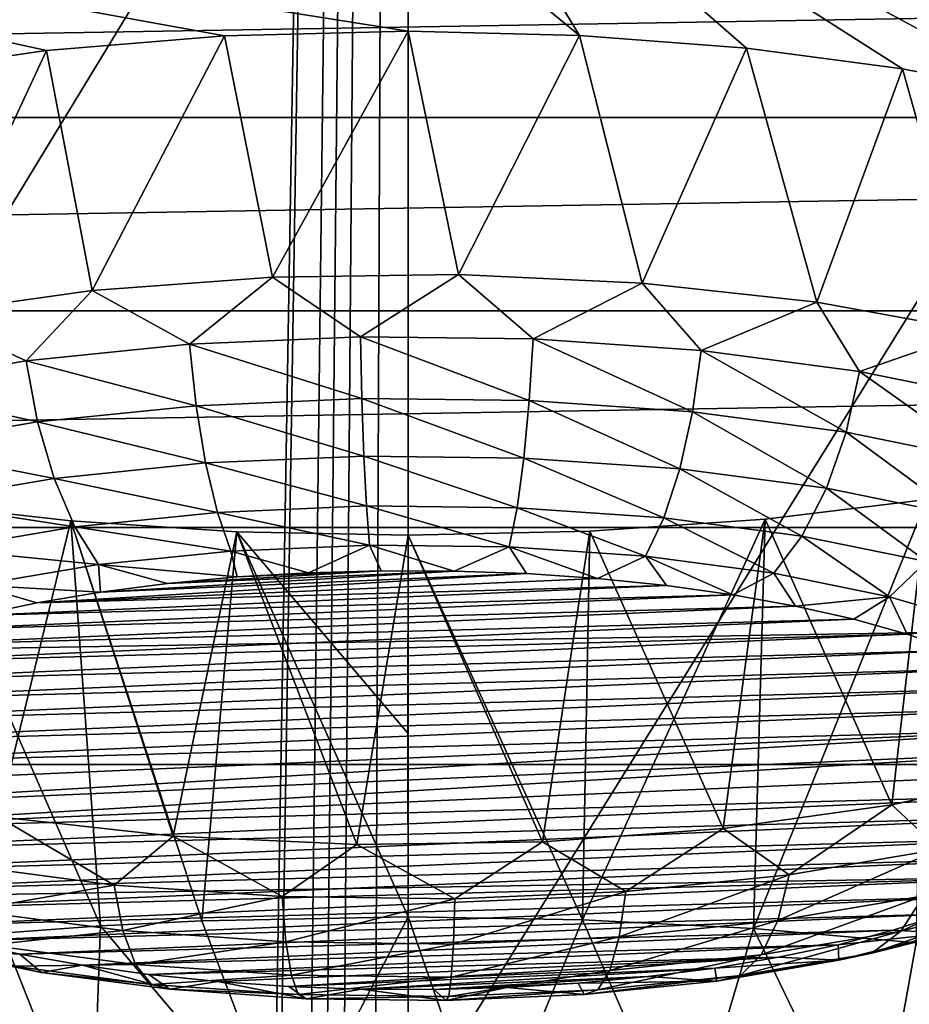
# Model space of a CAD drawing. Header units: millimetres. Extents: x -24 to 24, y 0 to 188.
# Tile 221 of 256: x -0.46 to 0.59, y 138.63 to 139.79. Entities that reach past the tile are written whole.
import ezdxf

# ---------------------------------------------------------------- set-up
doc = ezdxf.new("R2010")
doc.units = ezdxf.units.MM
doc.header["$LTSCALE"] = 58.620611
for name, color, linetype in [('165', 7, 'CONTINUOUS'), ('2', 7, 'CONTINUOUS'), ('227', 7, 'CONTINUOUS'), ('253', 7, 'CONTINUOUS'), ('274', 7, 'CONTINUOUS'), ('275', 7, 'CONTINUOUS'), ('276', 7, 'CONTINUOUS'), ('277', 7, 'CONTINUOUS'), ('278', 7, 'CONTINUOUS'), ('279', 7, 'CONTINUOUS'), ('31', 7, 'CONTINUOUS'), ('346', 7, 'CONTINUOUS'), ('349', 7, 'CONTINUOUS'), ('355', 7, 'CONTINUOUS')]:
    doc.layers.add(name, color=color, linetype=linetype)

msp = doc.modelspace()

# ---------------------------------------------------------------- linework, layer by layer
at = {"layer": '165', "color": 7, "linetype": 'CONTINUOUS'}
for points in [[(0.3806, 137.3399, 108.096), (-6.3017, 137.34, 108.0963), (-4.4004, 140.4837, 117.4356), (0.3806, 137.3399, 108.096)], [(4.401, 140.4837, 117.4356), (0.3806, 137.3399, 108.096), (-4.4004, 140.4837, 117.4356), (4.401, 140.4837, 117.4356)], [(6.8726, 137.3402, 108.0969), (0.3806, 137.3399, 108.096), (4.401, 140.4837, 117.4356), (6.8726, 137.3402, 108.0969)]]:
    msp.add_3dface(points, dxfattribs=at)
at = {"layer": '2', "color": 7, "linetype": 'CONTINUOUS'}
for points in [[(0, 148, -24.25), (-1.9521, 30.2443, -24.1713), (-2.2375, 148, -24.1466), (0, 148, -24.25)], [(0, 148, 24.25), (-2.2375, 148, 24.1466), (0, 123.9909, 24.25), (0, 148, 24.25)], [(0, 123.9909, 24.25), (-2.2375, 148, 24.1466), (-1.9756, 123.9909, 24.1694), (0, 123.9909, 24.25)], [(-1.875, 30.2898, -24.1774), (-1.9521, 30.2443, -24.1713), (0, 148, -24.25), (-1.875, 30.2898, -24.1774)], [(-1.4334, 30.4999, -24.2076), (-1.875, 30.2898, -24.1774), (0, 148, -24.25), (-1.4334, 30.4999, -24.2076)], [(-1.1935, 30.583, -24.2206), (-1.4334, 30.4999, -24.2076), (0, 148, -24.25), (-1.1935, 30.583, -24.2206)], [(-0.9392, 30.6509, -24.2318), (-1.1935, 30.583, -24.2206), (0, 148, -24.25), (-0.9392, 30.6509, -24.2318)], [(-0.4759, 30.7296, -24.2453), (-0.9392, 30.6509, -24.2318), (0, 148, -24.25), (-0.4759, 30.7296, -24.2453)], [(0, 30.7562, -24.25), (-0.4759, 30.7296, -24.2453), (0, 148, -24.25), (0, 30.7562, -24.25)]]:
    msp.add_3dface(points, dxfattribs=at)
at = {"layer": '227', "color": 7, "linetype": 'CONTINUOUS'}
for points in [[(6.3596, 139.6787, 241.2342), (5.4267, 139.8777, 241.8655), (-6.3596, 139.6787, 241.2342), (6.3596, 139.6787, 241.2342)], [(-6.3596, 139.6787, 241.2342), (5.4267, 139.8777, 241.8655), (-5.4267, 139.8777, 241.8655), (-6.3596, 139.6787, 241.2342)], [(7.2125, 139.4495, 240.5073), (6.3596, 139.6787, 241.2342), (-7.2125, 139.4495, 240.5073), (7.2125, 139.4495, 240.5073)], [(-7.2125, 139.4495, 240.5073), (6.3596, 139.6787, 241.2342), (-6.3596, 139.6787, 241.2342), (-7.2125, 139.4495, 240.5073)], [(7.9747, 139.193, 239.6939), (7.2125, 139.4495, 240.5073), (-7.9747, 139.193, 239.6939), (7.9747, 139.193, 239.6939)], [(-7.9747, 139.193, 239.6939), (7.2125, 139.4495, 240.5073), (-7.2125, 139.4495, 240.5073), (-7.9747, 139.193, 239.6939)], [(8.6366, 138.9125, 238.8042), (7.9747, 139.193, 239.6939), (-8.6366, 138.9125, 238.8042), (8.6366, 138.9125, 238.8042)], [(-8.6366, 138.9125, 238.8042), (7.9747, 139.193, 239.6939), (-7.9747, 139.193, 239.6939), (-8.6366, 138.9125, 238.8042)], [(9.1899, 138.6114, 237.8494), (8.6366, 138.9125, 238.8042), (-9.1899, 138.6114, 237.8494), (9.1899, 138.6114, 237.8494)], [(-9.1899, 138.6114, 237.8494), (8.6366, 138.9125, 238.8042), (-8.6366, 138.9125, 238.8042), (-9.1899, 138.6114, 237.8494)]]:
    msp.add_3dface(points, dxfattribs=at)
at = {"layer": '253', "color": 7, "linetype": 'CONTINUOUS'}
for points in [[(0.0002, 139.9428, 252.5275), (-1.9017, 140.082, 252.9889), (0, 139.7809, 251.9756), (0.0002, 139.9428, 252.5275)], [(0, 139.7809, 251.9756), (-1.9017, 140.082, 252.9889), (-0.2176, 139.7752, 251.9558), (0, 139.7809, 251.9756)], [(-0.2176, 139.7752, 251.9558), (-1.9017, 140.082, 252.9889), (-0.4285, 139.758, 251.8964), (-0.2176, 139.7752, 251.9558)], [(-0.4285, 139.758, 251.8964), (-1.9017, 140.082, 252.9889), (-0.6238, 139.7301, 251.7996), (-0.4285, 139.758, 251.8964)], [(-0.3996, 139.2008, 249.8131), (-0.5831, 139.2215, 249.8976), (-0.3644, 138.7211, 247.722), (-0.3996, 139.2008, 249.8131)], [(-0.3644, 138.7211, 247.722), (-0.5831, 139.2215, 249.8976), (-0.4814, 138.7127, 247.6838), (-0.3644, 138.7211, 247.722)], [(-0.203, 139.1881, 249.7611), (-0.3996, 139.2008, 249.8131), (-0.2443, 138.7271, 247.7495), (-0.203, 139.1881, 249.7611)], [(-0.2443, 138.7271, 247.7495), (-0.3996, 139.2008, 249.8131), (-0.3644, 138.7211, 247.722), (-0.2443, 138.7271, 247.7495)], [(0, 138.732, 247.7714), (-0.203, 139.1881, 249.7611), (-0.2443, 138.7271, 247.7495), (0, 138.732, 247.7714)], [(0, 139.1839, 249.7436), (-0.203, 139.1881, 249.7611), (-0.0002, 138.9496, 248.7595), (0, 139.1839, 249.7436)], [(-0.0002, 138.9496, 248.7595), (-0.203, 139.1881, 249.7611), (0, 138.732, 247.7714), (-0.0002, 138.9496, 248.7595)]]:
    msp.add_3dface(points, dxfattribs=at)
at = {"layer": '274', "color": 7, "linetype": 'CONTINUOUS'}
for points in [[(-0.3647, 139.1166, 251.7559), (-0.4401, 139.1039, 251.7157), (0.1403, 139.1384, 251.8252), (-0.3647, 139.1166, 251.7559)], [(0.1403, 139.1384, 251.8252), (-0.4401, 139.1039, 251.7157), (0.2245, 139.1326, 251.8069), (0.1403, 139.1384, 251.8252)], [(-0.2853, 139.1268, 251.7884), (-0.3647, 139.1166, 251.7559), (0.0545, 139.1415, 251.835), (-0.2853, 139.1268, 251.7884)], [(0.0545, 139.1415, 251.835), (-0.3647, 139.1166, 251.7559), (0.1403, 139.1384, 251.8252), (0.0545, 139.1415, 251.835)], [(-0.2027, 139.1345, 251.8127), (-0.2853, 139.1268, 251.7884), (-0.0319, 139.1419, 251.8361), (-0.2027, 139.1345, 251.8127)], [(-0.0319, 139.1419, 251.8361), (-0.2853, 139.1268, 251.7884), (0.0545, 139.1415, 251.835), (-0.0319, 139.1419, 251.8361)], [(-0.118, 139.1395, 251.8287), (-0.2027, 139.1345, 251.8127), (-0.0319, 139.1419, 251.8361), (-0.118, 139.1395, 251.8287)], [(0.2245, 139.1326, 251.8069), (-0.4401, 139.1039, 251.7157), (0.3063, 139.1243, 251.7803), (0.2245, 139.1326, 251.8069)], [(-0.4401, 139.1039, 251.7157), (-0.5107, 139.0889, 251.6682), (0.3063, 139.1243, 251.7803), (-0.4401, 139.1039, 251.7157)], [(0.3063, 139.1243, 251.7803), (-0.5107, 139.0889, 251.6682), (0.3847, 139.1134, 251.7457), (0.3063, 139.1243, 251.7803)], [(-0.5107, 139.0889, 251.6682), (-0.5757, 139.0718, 251.614), (0.3847, 139.1134, 251.7457), (-0.5107, 139.0889, 251.6682)], [(0.3847, 139.1134, 251.7457), (-0.5757, 139.0718, 251.614), (0.4589, 139.1, 251.7034), (0.3847, 139.1134, 251.7457)], [(-0.5757, 139.0718, 251.614), (-0.6344, 139.0528, 251.5535), (0.4589, 139.1, 251.7034), (-0.5757, 139.0718, 251.614)], [(0.4589, 139.1, 251.7034), (-0.6344, 139.0528, 251.5535), (0.528, 139.0845, 251.654), (0.4589, 139.1, 251.7034)], [(-0.6344, 139.0528, 251.5535), (-0.6862, 139.032, 251.4875), (0.528, 139.0845, 251.654), (-0.6344, 139.0528, 251.5535)], [(0.528, 139.0845, 251.654), (-0.6862, 139.032, 251.4875), (0.5914, 139.0668, 251.598), (0.528, 139.0845, 251.654)], [(-0.6862, 139.032, 251.4875), (-0.7304, 139.0096, 251.4168), (0.5914, 139.0668, 251.598), (-0.6862, 139.032, 251.4875)], [(0.5914, 139.0668, 251.598), (-0.7304, 139.0096, 251.4168), (0.6482, 139.0472, 251.536), (0.5914, 139.0668, 251.598)], [(-0.7304, 139.0096, 251.4168), (-0.7667, 138.9861, 251.342), (0.6482, 139.0472, 251.536), (-0.7304, 139.0096, 251.4168)], [(0.6482, 139.0472, 251.536), (-0.7667, 138.9861, 251.342), (0.698, 139.026, 251.4686), (0.6482, 139.0472, 251.536)], [(-0.7667, 138.9861, 251.342), (-0.7945, 138.9615, 251.2639), (0.698, 139.026, 251.4686), (-0.7667, 138.9861, 251.342)], [(0.698, 139.026, 251.4686), (-0.7945, 138.9615, 251.2639), (0.7401, 139.0033, 251.3967), (0.698, 139.026, 251.4686)], [(-0.7945, 138.9615, 251.2639), (-0.8136, 138.9361, 251.1836), (0.7401, 139.0033, 251.3967), (-0.7945, 138.9615, 251.2639)], [(0.7401, 139.0033, 251.3967), (-0.8136, 138.9361, 251.1836), (0.7741, 138.9794, 251.3209), (0.7401, 139.0033, 251.3967)], [(-0.8136, 138.9361, 251.1836), (-0.8238, 138.9103, 251.1018), (0.7741, 138.9794, 251.3209), (-0.8136, 138.9361, 251.1836)], [(0.7741, 138.9794, 251.3209), (-0.8238, 138.9103, 251.1018), (0.7995, 138.9546, 251.2422), (0.7741, 138.9794, 251.3209)], [(-0.825, 138.8844, 251.0194), (-0.8172, 138.8586, 250.9378), (0.7995, 138.9546, 251.2422), (-0.825, 138.8844, 251.0194)], [(-0.8238, 138.9103, 251.1018), (-0.825, 138.8844, 251.0194), (0.7995, 138.9546, 251.2422), (-0.8238, 138.9103, 251.1018)], [(0.7995, 138.9546, 251.2422), (-0.8172, 138.8586, 250.9378), (0.8162, 138.9293, 251.1618), (0.7995, 138.9546, 251.2422)], [(0.8162, 138.9293, 251.1618), (-0.8172, 138.8586, 250.9378), (-0.8006, 138.8333, 250.8574), (0.8162, 138.9293, 251.1618)], [(0.8239, 138.9035, 251.0802), (0.8162, 138.9293, 251.1618), (-0.8006, 138.8333, 250.8574), (0.8239, 138.9035, 251.0802)], [(0.8228, 138.8776, 250.9979), (0.8239, 138.9035, 251.0802), (-0.8006, 138.8333, 250.8574), (0.8228, 138.8776, 250.9979)], [(-0.7751, 138.8085, 250.7787), (0.8228, 138.8776, 250.9979), (-0.8006, 138.8333, 250.8574), (-0.7751, 138.8085, 250.7787)], [(0.8125, 138.8518, 250.916), (0.8228, 138.8776, 250.9979), (-0.7751, 138.8085, 250.7787), (0.8125, 138.8518, 250.916)], [(-0.7412, 138.7846, 250.7029), (0.8125, 138.8518, 250.916), (-0.7751, 138.8085, 250.7787), (-0.7412, 138.7846, 250.7029)], [(0.7934, 138.8264, 250.8357), (0.8125, 138.8518, 250.916), (-0.7412, 138.7846, 250.7029), (0.7934, 138.8264, 250.8357)], [(-0.6991, 138.7619, 250.631), (0.7934, 138.8264, 250.8357), (-0.7412, 138.7846, 250.7029), (-0.6991, 138.7619, 250.631)], [(0.7656, 138.8018, 250.7577), (0.7934, 138.8264, 250.8357), (-0.6991, 138.7619, 250.631), (0.7656, 138.8018, 250.7577)], [(-0.6493, 138.7407, 250.5636), (0.7656, 138.8018, 250.7577), (-0.6991, 138.7619, 250.631), (-0.6493, 138.7407, 250.5636)], [(0.7294, 138.7782, 250.6828), (0.7656, 138.8018, 250.7577), (-0.6493, 138.7407, 250.5636), (0.7294, 138.7782, 250.6828)], [(-0.5925, 138.7211, 250.5016), (0.7294, 138.7782, 250.6828), (-0.6493, 138.7407, 250.5636), (-0.5925, 138.7211, 250.5016)], [(0.6851, 138.7559, 250.6121), (0.7294, 138.7782, 250.6828), (-0.5925, 138.7211, 250.5016), (0.6851, 138.7559, 250.6121)], [(-0.5291, 138.7034, 250.4456), (0.6851, 138.7559, 250.6121), (-0.5925, 138.7211, 250.5016), (-0.5291, 138.7034, 250.4456)], [(0.6334, 138.7351, 250.5461), (0.6851, 138.7559, 250.6121), (-0.5291, 138.7034, 250.4456), (0.6334, 138.7351, 250.5461)], [(-0.46, 138.6878, 250.3962), (0.6334, 138.7351, 250.5461), (-0.5291, 138.7034, 250.4456), (-0.46, 138.6878, 250.3962)], [(0.5747, 138.7161, 250.4856), (0.6334, 138.7351, 250.5461), (-0.46, 138.6878, 250.3962), (0.5747, 138.7161, 250.4856)], [(-0.3858, 138.6745, 250.3539), (0.5747, 138.7161, 250.4856), (-0.46, 138.6878, 250.3962), (-0.3858, 138.6745, 250.3539)], [(0.5096, 138.6989, 250.4314), (0.5747, 138.7161, 250.4856), (-0.3858, 138.6745, 250.3539), (0.5096, 138.6989, 250.4314)], [(-0.3074, 138.6636, 250.3193), (0.5096, 138.6989, 250.4314), (-0.3858, 138.6745, 250.3539), (-0.3074, 138.6636, 250.3193)], [(0.439, 138.684, 250.3839), (0.5096, 138.6989, 250.4314), (-0.3074, 138.6636, 250.3193), (0.439, 138.684, 250.3839)], [(-0.2256, 138.6552, 250.2927), (0.439, 138.684, 250.3839), (-0.3074, 138.6636, 250.3193), (-0.2256, 138.6552, 250.2927)], [(-0.1413, 138.6495, 250.2744), (0.439, 138.684, 250.3839), (-0.2256, 138.6552, 250.2927), (-0.1413, 138.6495, 250.2744)], [(0.3636, 138.6713, 250.3437), (0.439, 138.684, 250.3839), (-0.1413, 138.6495, 250.2744), (0.3636, 138.6713, 250.3437)], [(-0.0556, 138.6464, 250.2646), (0.3636, 138.6713, 250.3437), (-0.1413, 138.6495, 250.2744), (-0.0556, 138.6464, 250.2646)], [(0.2842, 138.6611, 250.3112), (0.3636, 138.6713, 250.3437), (-0.0556, 138.6464, 250.2646), (0.2842, 138.6611, 250.3112)], [(0.0308, 138.646, 250.2635), (0.2842, 138.6611, 250.3112), (-0.0556, 138.6464, 250.2646), (0.0308, 138.646, 250.2635)], [(0.2016, 138.6534, 250.2869), (0.2842, 138.6611, 250.3112), (0.0308, 138.646, 250.2635), (0.2016, 138.6534, 250.2869)], [(0.1169, 138.6484, 250.2709), (0.2016, 138.6534, 250.2869), (0.0308, 138.646, 250.2635), (0.1169, 138.6484, 250.2709)]]:
    msp.add_3dface(points, dxfattribs=at)
at = {"layer": '275', "color": 7, "linetype": 'CONTINUOUS'}
for points in [[(0.573, 138.8645, 250.0456), (0.7505, 138.9037, 250.17), (0.6297, 138.8119, 250.1196), (0.573, 138.8645, 250.0456)], [(0.3734, 138.8364, 249.9566), (0.573, 138.8645, 250.0456), (0.4514, 138.7818, 250.0239), (0.3734, 138.8364, 249.9566)], [(0.4514, 138.7818, 250.0239), (0.573, 138.8645, 250.0456), (0.6297, 138.8119, 250.1196), (0.4514, 138.7818, 250.0239)], [(-0.5359, 138.7942, 250.0635), (-0.4856, 138.8502, 250.0005), (-0.3484, 138.7696, 249.9854), (-0.5359, 138.7942, 250.0635)], [(-0.4856, 138.8502, 250.0005), (-0.2785, 138.8276, 249.9288), (-0.3484, 138.7696, 249.9854), (-0.4856, 138.8502, 250.0005)], [(0.1594, 138.8206, 249.9064), (0.3734, 138.8364, 249.9566), (0.2578, 138.762, 249.9611), (0.1594, 138.8206, 249.9064)], [(0.2578, 138.762, 249.9611), (0.3734, 138.8364, 249.9566), (0.4514, 138.7818, 250.0239), (0.2578, 138.762, 249.9611)], [(-0.3484, 138.7696, 249.9854), (-0.2785, 138.8276, 249.9288), (-0.1491, 138.7558, 249.9416), (-0.3484, 138.7696, 249.9854)], [(-0.2785, 138.8276, 249.9288), (-0.0607, 138.8176, 249.8971), (-0.1491, 138.7558, 249.9416), (-0.2785, 138.8276, 249.9288)], [(-0.1491, 138.7558, 249.9416), (-0.0607, 138.8176, 249.8971), (0.0553, 138.7532, 249.9334), (-0.1491, 138.7558, 249.9416)], [(-0.0607, 138.8176, 249.8971), (0.1594, 138.8206, 249.9064), (0.0553, 138.7532, 249.9334), (-0.0607, 138.8176, 249.8971)], [(0.0553, 138.7532, 249.9334), (0.1594, 138.8206, 249.9064), (0.2578, 138.762, 249.9611), (0.0553, 138.7532, 249.9334)], [(0.4514, 138.7818, 250.0239), (0.6297, 138.8119, 250.1196), (0.4381, 138.7274, 250.0724), (0.4514, 138.7818, 250.0239)], [(0.4381, 138.7274, 250.0724), (0.6297, 138.8119, 250.1196), (0.6111, 138.7567, 250.1652), (0.4381, 138.7274, 250.0724)], [(-0.5359, 138.7942, 250.0635), (-0.3484, 138.7696, 249.9854), (-0.52, 138.7395, 250.1108), (-0.5359, 138.7942, 250.0635)], [(0.6111, 138.7567, 250.1652), (0.7633, 138.795, 250.2868), (0.5838, 138.7148, 250.2199), (0.6111, 138.7567, 250.1652)], [(0.5838, 138.7148, 250.2199), (0.7633, 138.795, 250.2868), (0.7292, 138.7514, 250.336), (0.5838, 138.7148, 250.2199)], [(0.2578, 138.762, 249.9611), (0.4514, 138.7818, 250.0239), (0.2501, 138.7082, 250.0115), (0.2578, 138.762, 249.9611)], [(0.2501, 138.7082, 250.0115), (0.4514, 138.7818, 250.0239), (0.4381, 138.7274, 250.0724), (0.2501, 138.7082, 250.0115)], [(-0.52, 138.7395, 250.1108), (-0.3484, 138.7696, 249.9854), (-0.3381, 138.7156, 250.0351), (-0.52, 138.7395, 250.1108)], [(-0.3484, 138.7696, 249.9854), (-0.1491, 138.7558, 249.9416), (-0.3381, 138.7156, 250.0351), (-0.3484, 138.7696, 249.9854)], [(-0.3381, 138.7156, 250.0351), (-0.1491, 138.7558, 249.9416), (-0.1447, 138.7022, 249.9925), (-0.3381, 138.7156, 250.0351)], [(-0.1491, 138.7558, 249.9416), (0.0553, 138.7532, 249.9334), (-0.1447, 138.7022, 249.9925), (-0.1491, 138.7558, 249.9416)], [(-0.1447, 138.7022, 249.9925), (0.0553, 138.7532, 249.9334), (0.0536, 138.6997, 249.9846), (-0.1447, 138.7022, 249.9925)], [(0.0553, 138.7532, 249.9334), (0.2578, 138.762, 249.9611), (0.0536, 138.6997, 249.9846), (0.0553, 138.7532, 249.9334)], [(0.0536, 138.6997, 249.9846), (0.2578, 138.762, 249.9611), (0.2501, 138.7082, 250.0115), (0.0536, 138.6997, 249.9846)], [(0.4381, 138.7274, 250.0724), (0.6111, 138.7567, 250.1652), (0.4185, 138.6868, 250.1312), (0.4381, 138.7274, 250.0724)], [(0.4185, 138.6868, 250.1312), (0.6111, 138.7567, 250.1652), (0.5838, 138.7148, 250.2199), (0.4185, 138.6868, 250.1312)], [(0.5838, 138.7148, 250.2199), (0.7292, 138.7514, 250.336), (0.5495, 138.6888, 250.2802), (0.5838, 138.7148, 250.2199)], [(0.5495, 138.6888, 250.2802), (0.7292, 138.7514, 250.336), (0.6863, 138.7233, 250.3895), (0.5495, 138.6888, 250.2802)], [(-0.52, 138.7395, 250.1108), (-0.3381, 138.7156, 250.0351), (-0.4968, 138.6984, 250.1679), (-0.52, 138.7395, 250.1108)], [(0.6334, 138.7351, 250.5461), (0.5747, 138.7161, 250.4856), (0.6373, 138.7124, 250.4439), (0.6334, 138.7351, 250.5461)], [(0.2501, 138.7082, 250.0115), (0.4381, 138.7274, 250.0724), (0.2389, 138.6685, 250.073), (0.2501, 138.7082, 250.0115)], [(0.2389, 138.6685, 250.073), (0.4381, 138.7274, 250.0724), (0.4185, 138.6868, 250.1312), (0.2389, 138.6685, 250.073)], [(0.6373, 138.7124, 250.4439), (0.5102, 138.6804, 250.3424), (0.6863, 138.7233, 250.3895), (0.6373, 138.7124, 250.4439)], [(0.5102, 138.6804, 250.3424), (0.5495, 138.6888, 250.2802), (0.6863, 138.7233, 250.3895), (0.5102, 138.6804, 250.3424)], [(-0.4968, 138.6984, 250.1679), (-0.3381, 138.7156, 250.0351), (-0.323, 138.6756, 250.0955), (-0.4968, 138.6984, 250.1679)], [(-0.3381, 138.7156, 250.0351), (-0.1447, 138.7022, 249.9925), (-0.323, 138.6756, 250.0955), (-0.3381, 138.7156, 250.0351)], [(0.0536, 138.6997, 249.9846), (0.2501, 138.7082, 250.0115), (0.0512, 138.6604, 250.0473), (0.0536, 138.6997, 249.9846)], [(0.0512, 138.6604, 250.0473), (0.2501, 138.7082, 250.0115), (0.2389, 138.6685, 250.073), (0.0512, 138.6604, 250.0473)], [(0.4185, 138.6868, 250.1312), (0.5838, 138.7148, 250.2199), (0.3939, 138.6625, 250.1967), (0.4185, 138.6868, 250.1312)], [(0.3939, 138.6625, 250.1967), (0.5838, 138.7148, 250.2199), (0.5495, 138.6888, 250.2802), (0.3939, 138.6625, 250.1967)], [(0.5747, 138.7161, 250.4856), (0.5096, 138.6989, 250.4314), (0.6373, 138.7124, 250.4439), (0.5747, 138.7161, 250.4856)], [(0.6373, 138.7124, 250.4439), (0.5096, 138.6989, 250.4314), (0.5102, 138.6804, 250.3424), (0.6373, 138.7124, 250.4439)], [(-0.46, 138.6878, 250.3962), (-0.5291, 138.7034, 250.4456), (-0.5715, 138.6941, 250.3857), (-0.46, 138.6878, 250.3962)], [(-0.4343, 138.6661, 250.2969), (-0.46, 138.6878, 250.3962), (-0.5715, 138.6941, 250.3857), (-0.4343, 138.6661, 250.2969)], [(-0.4343, 138.6661, 250.2969), (-0.5715, 138.6941, 250.3857), (-0.4677, 138.6734, 250.2312), (-0.4343, 138.6661, 250.2969)], [(-0.4968, 138.6984, 250.1679), (-0.323, 138.6756, 250.0955), (-0.4677, 138.6734, 250.2312), (-0.4968, 138.6984, 250.1679)], [(-0.323, 138.6756, 250.0955), (-0.1447, 138.7022, 249.9925), (-0.1382, 138.6628, 250.0549), (-0.323, 138.6756, 250.0955)], [(-0.1447, 138.7022, 249.9925), (0.0536, 138.6997, 249.9846), (-0.1382, 138.6628, 250.0549), (-0.1447, 138.7022, 249.9925)], [(-0.1382, 138.6628, 250.0549), (0.0536, 138.6997, 249.9846), (0.0512, 138.6604, 250.0473), (-0.1382, 138.6628, 250.0549)], [(0.5096, 138.6989, 250.4314), (0.439, 138.684, 250.3839), (0.5102, 138.6804, 250.3424), (0.5096, 138.6989, 250.4314)], [(-0.3858, 138.6745, 250.3539), (-0.46, 138.6878, 250.3962), (-0.4343, 138.6661, 250.2969), (-0.3858, 138.6745, 250.3539)], [(0.2389, 138.6685, 250.073), (0.4185, 138.6868, 250.1312), (0.2249, 138.6453, 250.1419), (0.2389, 138.6685, 250.073)], [(0.2249, 138.6453, 250.1419), (0.4185, 138.6868, 250.1312), (0.3939, 138.6625, 250.1967), (0.2249, 138.6453, 250.1419)], [(0.439, 138.684, 250.3839), (0.3636, 138.6713, 250.3437), (0.5102, 138.6804, 250.3424), (0.439, 138.684, 250.3839)], [(0.5102, 138.6804, 250.3424), (0.3657, 138.6559, 250.2649), (0.5495, 138.6888, 250.2802), (0.5102, 138.6804, 250.3424)], [(0.3657, 138.6559, 250.2649), (0.3939, 138.6625, 250.1967), (0.5495, 138.6888, 250.2802), (0.3657, 138.6559, 250.2649)], [(-0.4677, 138.6734, 250.2312), (-0.323, 138.6756, 250.0955), (-0.3041, 138.6519, 250.1631), (-0.4677, 138.6734, 250.2312)], [(-0.4343, 138.6661, 250.2969), (-0.4677, 138.6734, 250.2312), (-0.3041, 138.6519, 250.1631), (-0.4343, 138.6661, 250.2969)], [(-0.2824, 138.6461, 250.2337), (-0.3858, 138.6745, 250.3539), (-0.4343, 138.6661, 250.2969), (-0.2824, 138.6461, 250.2337)], [(-0.3074, 138.6636, 250.3193), (-0.3858, 138.6745, 250.3539), (-0.2824, 138.6461, 250.2337), (-0.3074, 138.6636, 250.3193)], [(-0.323, 138.6756, 250.0955), (-0.1382, 138.6628, 250.0549), (-0.3041, 138.6519, 250.1631), (-0.323, 138.6756, 250.0955)], [(0.3636, 138.6713, 250.3437), (0.2842, 138.6611, 250.3112), (0.3657, 138.6559, 250.2649), (0.3636, 138.6713, 250.3437)], [(0.5102, 138.6804, 250.3424), (0.3636, 138.6713, 250.3437), (0.3657, 138.6559, 250.2649), (0.5102, 138.6804, 250.3424)], [(-0.2824, 138.6461, 250.2337), (-0.4343, 138.6661, 250.2969), (-0.3041, 138.6519, 250.1631), (-0.2824, 138.6461, 250.2337)], [(-0.2256, 138.6552, 250.2927), (-0.3074, 138.6636, 250.3193), (-0.2824, 138.6461, 250.2337), (-0.2256, 138.6552, 250.2927)], [(-0.3041, 138.6519, 250.1631), (-0.1382, 138.6628, 250.0549), (-0.1302, 138.6399, 250.1248), (-0.3041, 138.6519, 250.1631)], [(-0.1382, 138.6628, 250.0549), (0.0512, 138.6604, 250.0473), (-0.1302, 138.6399, 250.1248), (-0.1382, 138.6628, 250.0549)], [(-0.1302, 138.6399, 250.1248), (0.0512, 138.6604, 250.0473), (0.0482, 138.6376, 250.1177), (-0.1302, 138.6399, 250.1248)], [(0.0512, 138.6604, 250.0473), (0.2389, 138.6685, 250.073), (0.0482, 138.6376, 250.1177), (0.0512, 138.6604, 250.0473)], [(0.0482, 138.6376, 250.1177), (0.2389, 138.6685, 250.073), (0.2249, 138.6453, 250.1419), (0.0482, 138.6376, 250.1177)], [(0.2842, 138.6611, 250.3112), (0.2016, 138.6534, 250.2869), (0.3657, 138.6559, 250.2649), (0.2842, 138.6611, 250.3112)], [(0.3657, 138.6559, 250.2649), (0.2088, 138.6399, 250.214), (0.3939, 138.6625, 250.1967), (0.3657, 138.6559, 250.2649)], [(0.2088, 138.6399, 250.214), (0.2249, 138.6453, 250.1419), (0.3939, 138.6625, 250.1967), (0.2088, 138.6399, 250.214)], [(-0.2824, 138.6461, 250.2337), (-0.3041, 138.6519, 250.1631), (-0.1302, 138.6399, 250.1248), (-0.2824, 138.6461, 250.2337)], [(-0.1209, 138.6349, 250.1981), (-0.2256, 138.6552, 250.2927), (-0.2824, 138.6461, 250.2337), (-0.1209, 138.6349, 250.1981)], [(-0.1413, 138.6495, 250.2744), (-0.2256, 138.6552, 250.2927), (-0.1209, 138.6349, 250.1981), (-0.1413, 138.6495, 250.2744)], [(-0.0556, 138.6464, 250.2646), (-0.1413, 138.6495, 250.2744), (-0.1209, 138.6349, 250.1981), (-0.0556, 138.6464, 250.2646)], [(0.1169, 138.6484, 250.2709), (0.0308, 138.646, 250.2635), (0.0447, 138.6328, 250.1915), (0.1169, 138.6484, 250.2709)], [(0.2088, 138.6399, 250.214), (0.1169, 138.6484, 250.2709), (0.0447, 138.6328, 250.1915), (0.2088, 138.6399, 250.214)], [(0.2016, 138.6534, 250.2869), (0.1169, 138.6484, 250.2709), (0.2088, 138.6399, 250.214), (0.2016, 138.6534, 250.2869)], [(0.3657, 138.6559, 250.2649), (0.2016, 138.6534, 250.2869), (0.2088, 138.6399, 250.214), (0.3657, 138.6559, 250.2649)], [(-0.1209, 138.6349, 250.1981), (-0.2824, 138.6461, 250.2337), (-0.1302, 138.6399, 250.1248), (-0.1209, 138.6349, 250.1981)], [(-0.1209, 138.6349, 250.1981), (-0.1302, 138.6399, 250.1248), (0.0482, 138.6376, 250.1177), (-0.1209, 138.6349, 250.1981)], [(0.0447, 138.6328, 250.1915), (-0.0556, 138.6464, 250.2646), (-0.1209, 138.6349, 250.1981), (0.0447, 138.6328, 250.1915)], [(0.0447, 138.6328, 250.1915), (-0.1209, 138.6349, 250.1981), (0.0482, 138.6376, 250.1177), (0.0447, 138.6328, 250.1915)], [(0.0308, 138.646, 250.2635), (-0.0556, 138.6464, 250.2646), (0.0447, 138.6328, 250.1915), (0.0308, 138.646, 250.2635)], [(0.2088, 138.6399, 250.214), (0.0447, 138.6328, 250.1915), (0.2249, 138.6453, 250.1419), (0.2088, 138.6399, 250.214)], [(0.0447, 138.6328, 250.1915), (0.0482, 138.6376, 250.1177), (0.2249, 138.6453, 250.1419), (0.0447, 138.6328, 250.1915)]]:
    msp.add_3dface(points, dxfattribs=at)
at = {"layer": '276', "color": 7, "linetype": 'CONTINUOUS'}
for points in [[(-0.1605, 139.4897, 252.0285), (-0.3745, 139.4738, 251.9783), (-0.2589, 139.4103, 252.0173), (-0.1605, 139.4897, 252.0285)], [(-0.0564, 139.419, 252.045), (-0.1605, 139.4897, 252.0285), (-0.2589, 139.4103, 252.0173), (-0.0564, 139.419, 252.045)], [(0.0596, 139.4926, 252.0379), (-0.1605, 139.4897, 252.0285), (-0.0564, 139.419, 252.045), (0.0596, 139.4926, 252.0379)], [(0.148, 139.4164, 252.0368), (0.0596, 139.4926, 252.0379), (-0.0564, 139.419, 252.045), (0.148, 139.4164, 252.0368)], [(0.2774, 139.4826, 252.0061), (0.0596, 139.4926, 252.0379), (0.148, 139.4164, 252.0368), (0.2774, 139.4826, 252.0061)], [(0.3473, 139.4026, 251.993), (0.2774, 139.4826, 252.0061), (0.148, 139.4164, 252.0368), (0.3473, 139.4026, 251.993)], [(0.4845, 139.46, 251.9344), (0.2774, 139.4826, 252.0061), (0.3473, 139.4026, 251.993), (0.4845, 139.46, 251.9344)], [(-0.3745, 139.4738, 251.9783), (-0.5741, 139.4458, 251.8893), (-0.4525, 139.3905, 251.9545), (-0.3745, 139.4738, 251.9783)], [(-0.2589, 139.4103, 252.0173), (-0.3745, 139.4738, 251.9783), (-0.4525, 139.3905, 251.9545), (-0.2589, 139.4103, 252.0173)], [(0.5348, 139.378, 251.9149), (0.4845, 139.46, 251.9344), (0.3473, 139.4026, 251.993), (0.5348, 139.378, 251.9149)], [(0.673, 139.4257, 251.8256), (0.4845, 139.46, 251.9344), (0.5348, 139.378, 251.9149), (0.673, 139.4257, 251.8256)], [(-0.4525, 139.3905, 251.9545), (-0.5741, 139.4458, 251.8893), (-0.6308, 139.3603, 251.8589), (-0.4525, 139.3905, 251.9545)], [(-0.0564, 139.419, 252.045), (-0.2589, 139.4103, 252.0173), (-0.0547, 139.3458, 252.0338), (-0.0564, 139.419, 252.045)], [(0.148, 139.4164, 252.0368), (-0.0564, 139.419, 252.045), (0.1436, 139.3433, 252.0258), (0.148, 139.4164, 252.0368)], [(0.1436, 139.3433, 252.0258), (-0.0564, 139.419, 252.045), (-0.0547, 139.3458, 252.0338), (0.1436, 139.3433, 252.0258)], [(0.704, 139.3434, 251.8054), (0.673, 139.4257, 251.8256), (0.5348, 139.378, 251.9149), (0.704, 139.3434, 251.8054)], [(-0.2589, 139.4103, 252.0173), (-0.4525, 139.3905, 251.9545), (-0.2512, 139.3373, 252.0069), (-0.2589, 139.4103, 252.0173)], [(-0.0547, 139.3458, 252.0338), (-0.2589, 139.4103, 252.0173), (-0.2512, 139.3373, 252.0069), (-0.0547, 139.3458, 252.0338)], [(0.337, 139.3299, 251.9833), (0.148, 139.4164, 252.0368), (0.1436, 139.3433, 252.0258), (0.337, 139.3299, 251.9833)], [(0.3473, 139.4026, 251.993), (0.148, 139.4164, 252.0368), (0.337, 139.3299, 251.9833), (0.3473, 139.4026, 251.993)], [(0.5189, 139.306, 251.9075), (0.3473, 139.4026, 251.993), (0.337, 139.3299, 251.9833), (0.5189, 139.306, 251.9075)], [(0.5348, 139.378, 251.9149), (0.3473, 139.4026, 251.993), (0.5189, 139.306, 251.9075), (0.5348, 139.378, 251.9149)], [(-0.4525, 139.3905, 251.9545), (-0.6308, 139.3603, 251.8589), (-0.4392, 139.3181, 251.9459), (-0.4525, 139.3905, 251.9545)], [(-0.2512, 139.3373, 252.0069), (-0.4525, 139.3905, 251.9545), (-0.4392, 139.3181, 251.9459), (-0.2512, 139.3373, 252.0069)], [(0.6832, 139.2725, 251.8012), (0.5348, 139.378, 251.9149), (0.5189, 139.306, 251.9075), (0.6832, 139.2725, 251.8012)], [(0.704, 139.3434, 251.8054), (0.5348, 139.378, 251.9149), (0.6832, 139.2725, 251.8012), (0.704, 139.3434, 251.8054)], [(-0.4392, 139.3181, 251.9459), (-0.6308, 139.3603, 251.8589), (-0.6122, 139.2889, 251.8531), (-0.4392, 139.3181, 251.9459)], [(-0.2512, 139.3373, 252.0069), (-0.4392, 139.3181, 251.9459), (-0.24, 139.2695, 251.9793), (-0.2512, 139.3373, 252.0069)], [(-0.0547, 139.3458, 252.0338), (-0.2512, 139.3373, 252.0069), (-0.0523, 139.2776, 252.005), (-0.0547, 139.3458, 252.0338)], [(-0.0523, 139.2776, 252.005), (-0.2512, 139.3373, 252.0069), (-0.24, 139.2695, 251.9793), (-0.0523, 139.2776, 252.005)], [(0.1436, 139.3433, 252.0258), (-0.0547, 139.3458, 252.0338), (0.1372, 139.2753, 251.9974), (0.1436, 139.3433, 252.0258)], [(0.1372, 139.2753, 251.9974), (-0.0547, 139.3458, 252.0338), (-0.0523, 139.2776, 252.005), (0.1372, 139.2753, 251.9974)], [(0.3219, 139.2624, 251.9567), (0.1436, 139.3433, 252.0258), (0.1372, 139.2753, 251.9974), (0.3219, 139.2624, 251.9567)], [(0.337, 139.3299, 251.9833), (0.1436, 139.3433, 252.0258), (0.3219, 139.2624, 251.9567), (0.337, 139.3299, 251.9833)], [(0.4958, 139.2396, 251.8844), (0.337, 139.3299, 251.9833), (0.3219, 139.2624, 251.9567), (0.4958, 139.2396, 251.8844)], [(0.5189, 139.306, 251.9075), (0.337, 139.3299, 251.9833), (0.4958, 139.2396, 251.8844), (0.5189, 139.306, 251.9075)], [(-0.4392, 139.3181, 251.9459), (-0.6122, 139.2889, 251.8531), (-0.4196, 139.2512, 251.9211), (-0.4392, 139.3181, 251.9459)], [(-0.24, 139.2695, 251.9793), (-0.4392, 139.3181, 251.9459), (-0.4196, 139.2512, 251.9211), (-0.24, 139.2695, 251.9793)], [(0.6527, 139.2076, 251.7828), (0.5189, 139.306, 251.9075), (0.4958, 139.2396, 251.8844), (0.6527, 139.2076, 251.7828)], [(0.6832, 139.2725, 251.8012), (0.5189, 139.306, 251.9075), (0.6527, 139.2076, 251.7828), (0.6832, 139.2725, 251.8012)], [(-0.4196, 139.2512, 251.9211), (-0.6122, 139.2889, 251.8531), (-0.5849, 139.2232, 251.8324), (-0.4196, 139.2512, 251.9211)], [(-0.0523, 139.2776, 252.005), (-0.24, 139.2695, 251.9793), (-0.0493, 139.2186, 251.9604), (-0.0523, 139.2776, 252.005)], [(0.1372, 139.2753, 251.9974), (-0.0523, 139.2776, 252.005), (0.1291, 139.2164, 251.9532), (0.1372, 139.2753, 251.9974)], [(0.1291, 139.2164, 251.9532), (-0.0523, 139.2776, 252.005), (-0.0493, 139.2186, 251.9604), (0.1291, 139.2164, 251.9532)], [(-0.24, 139.2695, 251.9793), (-0.4196, 139.2512, 251.9211), (-0.226, 139.211, 251.9361), (-0.24, 139.2695, 251.9793)], [(-0.0493, 139.2186, 251.9604), (-0.24, 139.2695, 251.9793), (-0.226, 139.211, 251.9361), (-0.0493, 139.2186, 251.9604)], [(0.303, 139.2043, 251.9149), (0.1372, 139.2753, 251.9974), (0.1291, 139.2164, 251.9532), (0.303, 139.2043, 251.9149)], [(0.3219, 139.2624, 251.9567), (0.1372, 139.2753, 251.9974), (0.303, 139.2043, 251.9149), (0.3219, 139.2624, 251.9567)], [(0.4666, 139.1828, 251.8468), (0.3219, 139.2624, 251.9567), (0.303, 139.2043, 251.9149), (0.4666, 139.1828, 251.8468)], [(0.4958, 139.2396, 251.8844), (0.3219, 139.2624, 251.9567), (0.4666, 139.1828, 251.8468), (0.4958, 139.2396, 251.8844)], [(-0.4196, 139.2512, 251.9211), (-0.5849, 139.2232, 251.8324), (-0.395, 139.1937, 251.8814), (-0.4196, 139.2512, 251.9211)], [(-0.226, 139.211, 251.9361), (-0.4196, 139.2512, 251.9211), (-0.395, 139.1937, 251.8814), (-0.226, 139.211, 251.9361)], [(0.6143, 139.1527, 251.7512), (0.4958, 139.2396, 251.8844), (0.4666, 139.1828, 251.8468), (0.6143, 139.1527, 251.7512)], [(0.6527, 139.2076, 251.7828), (0.4958, 139.2396, 251.8844), (0.6143, 139.1527, 251.7512), (0.6527, 139.2076, 251.7828)], [(-0.395, 139.1937, 251.8814), (-0.5849, 139.2232, 251.8324), (-0.5505, 139.1674, 251.7979), (-0.395, 139.1937, 251.8814)], [(-0.2099, 139.1652, 251.8802), (-0.226, 139.211, 251.9361), (-0.395, 139.1937, 251.8814), (-0.2099, 139.1652, 251.8802)], [(-0.0458, 139.1723, 251.9027), (-0.0493, 139.2186, 251.9604), (-0.226, 139.211, 251.9361), (-0.0458, 139.1723, 251.9027)], [(-0.2099, 139.1652, 251.8802), (-0.0458, 139.1723, 251.9027), (-0.226, 139.211, 251.9361), (-0.2099, 139.1652, 251.8802)], [(-0.0458, 139.1723, 251.9027), (0.1198, 139.1702, 251.896), (-0.0493, 139.2186, 251.9604), (-0.0458, 139.1723, 251.9027)], [(0.1198, 139.1702, 251.896), (0.1291, 139.2164, 251.9532), (-0.0493, 139.2186, 251.9604), (0.1198, 139.1702, 251.896)], [(0.1198, 139.1702, 251.896), (0.2813, 139.159, 251.8605), (0.1291, 139.2164, 251.9532), (0.1198, 139.1702, 251.896)], [(0.2813, 139.159, 251.8605), (0.303, 139.2043, 251.9149), (0.1291, 139.2164, 251.9532), (0.2813, 139.159, 251.8605)], [(0.2813, 139.159, 251.8605), (0.4332, 139.1391, 251.7972), (0.303, 139.2043, 251.9149), (0.2813, 139.159, 251.8605)], [(0.4332, 139.1391, 251.7972), (0.4666, 139.1828, 251.8468), (0.303, 139.2043, 251.9149), (0.4332, 139.1391, 251.7972)], [(-0.3668, 139.1492, 251.8293), (-0.395, 139.1937, 251.8814), (-0.5505, 139.1674, 251.7979), (-0.3668, 139.1492, 251.8293)], [(-0.3668, 139.1492, 251.8293), (-0.2099, 139.1652, 251.8802), (-0.395, 139.1937, 251.8814), (-0.3668, 139.1492, 251.8293)], [(-0.2099, 139.1652, 251.8802), (-0.118, 139.1395, 251.8287), (-0.0458, 139.1723, 251.9027), (-0.2099, 139.1652, 251.8802)], [(-0.118, 139.1395, 251.8287), (-0.0319, 139.1419, 251.8361), (-0.0458, 139.1723, 251.9027), (-0.118, 139.1395, 251.8287)], [(-0.0319, 139.1419, 251.8361), (0.0545, 139.1415, 251.835), (-0.0458, 139.1723, 251.9027), (-0.0319, 139.1419, 251.8361)], [(-0.0458, 139.1723, 251.9027), (0.0545, 139.1415, 251.835), (0.1198, 139.1702, 251.896), (-0.0458, 139.1723, 251.9027)], [(0.4332, 139.1391, 251.7972), (0.5704, 139.1111, 251.7084), (0.4666, 139.1828, 251.8468), (0.4332, 139.1391, 251.7972)], [(0.5704, 139.1111, 251.7084), (0.6143, 139.1527, 251.7512), (0.4666, 139.1828, 251.8468), (0.5704, 139.1111, 251.7084)], [(-0.5113, 139.1248, 251.7518), (-0.3668, 139.1492, 251.8293), (-0.5505, 139.1674, 251.7979), (-0.5113, 139.1248, 251.7518)], [(-0.3668, 139.1492, 251.8293), (-0.2027, 139.1345, 251.8127), (-0.2099, 139.1652, 251.8802), (-0.3668, 139.1492, 251.8293)], [(-0.2027, 139.1345, 251.8127), (-0.118, 139.1395, 251.8287), (-0.2099, 139.1652, 251.8802), (-0.2027, 139.1345, 251.8127)], [(0.0545, 139.1415, 251.835), (0.1403, 139.1384, 251.8252), (0.1198, 139.1702, 251.896), (0.0545, 139.1415, 251.835)], [(0.1403, 139.1384, 251.8252), (0.2245, 139.1326, 251.8069), (0.1198, 139.1702, 251.896), (0.1403, 139.1384, 251.8252)], [(0.1198, 139.1702, 251.896), (0.2245, 139.1326, 251.8069), (0.2813, 139.159, 251.8605), (0.1198, 139.1702, 251.896)], [(-0.5113, 139.1248, 251.7518), (-0.3647, 139.1166, 251.7559), (-0.3668, 139.1492, 251.8293), (-0.5113, 139.1248, 251.7518)], [(-0.3647, 139.1166, 251.7559), (-0.2853, 139.1268, 251.7884), (-0.3668, 139.1492, 251.8293), (-0.3647, 139.1166, 251.7559)], [(-0.2853, 139.1268, 251.7884), (-0.2027, 139.1345, 251.8127), (-0.3668, 139.1492, 251.8293), (-0.2853, 139.1268, 251.7884)], [(0.2245, 139.1326, 251.8069), (0.3063, 139.1243, 251.7803), (0.2813, 139.159, 251.8605), (0.2245, 139.1326, 251.8069)], [(0.3063, 139.1243, 251.7803), (0.3847, 139.1134, 251.7457), (0.2813, 139.159, 251.8605), (0.3063, 139.1243, 251.7803)], [(0.2813, 139.159, 251.8605), (0.3847, 139.1134, 251.7457), (0.4332, 139.1391, 251.7972), (0.2813, 139.159, 251.8605)], [(0.5704, 139.1111, 251.7084), (0.6881, 139.076, 251.5971), (0.6143, 139.1527, 251.7512), (0.5704, 139.1111, 251.7084)], [(0.3847, 139.1134, 251.7457), (0.4589, 139.1, 251.7034), (0.4332, 139.1391, 251.7972), (0.3847, 139.1134, 251.7457)], [(0.4332, 139.1391, 251.7972), (0.4589, 139.1, 251.7034), (0.5704, 139.1111, 251.7084), (0.4332, 139.1391, 251.7972)], [(-0.5107, 139.0889, 251.6682), (-0.4401, 139.1039, 251.7157), (-0.5113, 139.1248, 251.7518), (-0.5107, 139.0889, 251.6682)], [(-0.4401, 139.1039, 251.7157), (-0.3647, 139.1166, 251.7559), (-0.5113, 139.1248, 251.7518), (-0.4401, 139.1039, 251.7157)], [(0.4589, 139.1, 251.7034), (0.528, 139.0845, 251.654), (0.5704, 139.1111, 251.7084), (0.4589, 139.1, 251.7034)], [(0.528, 139.0845, 251.654), (0.5914, 139.0668, 251.598), (0.5704, 139.1111, 251.7084), (0.528, 139.0845, 251.654)], [(0.5704, 139.1111, 251.7084), (0.5914, 139.0668, 251.598), (0.6881, 139.076, 251.5971), (0.5704, 139.1111, 251.7084)], [(0.5914, 139.0668, 251.598), (0.6482, 139.0472, 251.536), (0.6881, 139.076, 251.5971), (0.5914, 139.0668, 251.598)]]:
    msp.add_3dface(points, dxfattribs=at)
at = {"layer": '277', "color": 7, "linetype": 'CONTINUOUS'}
for points in [[(0, 139.7809, 251.9756), (-0.2176, 139.7752, 251.9558), (-0.1605, 139.4897, 252.0285), (0, 139.7809, 251.9756)], [(0, 139.7809, 251.9756), (-0.1605, 139.4897, 252.0285), (0.0596, 139.4926, 252.0379), (0, 139.7809, 251.9756)], [(0, 139.7809, 251.9756), (0.0596, 139.4926, 252.0379), (0.2031, 139.7758, 251.9582), (0, 139.7809, 251.9756)], [(-0.2176, 139.7752, 251.9558), (-0.4285, 139.758, 251.8964), (-0.3745, 139.4738, 251.9783), (-0.2176, 139.7752, 251.9558)], [(-0.2176, 139.7752, 251.9558), (-0.3745, 139.4738, 251.9783), (-0.1605, 139.4897, 252.0285), (-0.2176, 139.7752, 251.9558)], [(0.0596, 139.4926, 252.0379), (0.2774, 139.4826, 252.0061), (0.2031, 139.7758, 251.9582), (0.0596, 139.4926, 252.0379)], [(0.2031, 139.7758, 251.9582), (0.2774, 139.4826, 252.0061), (0.4009, 139.7608, 251.9062), (0.2031, 139.7758, 251.9582)], [(-0.4285, 139.758, 251.8964), (-0.6238, 139.7301, 251.7996), (-0.5741, 139.4458, 251.8893), (-0.4285, 139.758, 251.8964)], [(-0.4285, 139.758, 251.8964), (-0.5741, 139.4458, 251.8893), (-0.3745, 139.4738, 251.9783), (-0.4285, 139.758, 251.8964)], [(0.2774, 139.4826, 252.0061), (0.4845, 139.46, 251.9344), (0.4009, 139.7608, 251.9062), (0.2774, 139.4826, 252.0061)], [(0.4009, 139.7608, 251.9062), (0.4845, 139.46, 251.9344), (0.586, 139.7364, 251.8214), (0.4009, 139.7608, 251.9062)], [(0.4845, 139.46, 251.9344), (0.673, 139.4257, 251.8256), (0.586, 139.7364, 251.8214), (0.4845, 139.46, 251.9344)], [(0.586, 139.7364, 251.8214), (0.673, 139.4257, 251.8256), (0.7525, 139.7035, 251.7063), (0.586, 139.7364, 251.8214)]]:
    msp.add_3dface(points, dxfattribs=at)
at = {"layer": '278', "color": 7, "linetype": 'CONTINUOUS'}
for points in [[(-0.5831, 139.2215, 249.8976), (-0.3996, 139.2008, 249.8131), (-0.4856, 138.8502, 250.0005), (-0.5831, 139.2215, 249.8976)], [(0.6146, 139.2262, 249.9169), (0.573, 138.8645, 250.0456), (0.4229, 139.203, 249.8222), (0.6146, 139.2262, 249.9169)], [(0.7505, 138.9037, 250.17), (0.573, 138.8645, 250.0456), (0.6146, 139.2262, 249.9169), (0.7505, 138.9037, 250.17)], [(-0.3996, 139.2008, 249.8131), (-0.2785, 138.8276, 249.9288), (-0.4856, 138.8502, 250.0005), (-0.3996, 139.2008, 249.8131)], [(-0.3996, 139.2008, 249.8131), (-0.203, 139.1881, 249.7611), (-0.2785, 138.8276, 249.9288), (-0.3996, 139.2008, 249.8131)], [(0.4229, 139.203, 249.8222), (0.3734, 138.8364, 249.9566), (0.2153, 139.1887, 249.7635), (0.4229, 139.203, 249.8222)], [(0.573, 138.8645, 250.0456), (0.3734, 138.8364, 249.9566), (0.4229, 139.203, 249.8222), (0.573, 138.8645, 250.0456)], [(-0.203, 139.1881, 249.7611), (-0.0607, 138.8176, 249.8971), (-0.2785, 138.8276, 249.9288), (-0.203, 139.1881, 249.7611)], [(-0.203, 139.1881, 249.7611), (0, 139.1839, 249.7436), (-0.0607, 138.8176, 249.8971), (-0.203, 139.1881, 249.7611)], [(0, 139.1839, 249.7436), (0.1594, 138.8206, 249.9064), (-0.0607, 138.8176, 249.8971), (0, 139.1839, 249.7436)], [(0.1594, 138.8206, 249.9064), (0, 139.1839, 249.7436), (0.2153, 139.1887, 249.7635), (0.1594, 138.8206, 249.9064)], [(0.3734, 138.8364, 249.9566), (0.1594, 138.8206, 249.9064), (0.2153, 139.1887, 249.7635), (0.3734, 138.8364, 249.9566)]]:
    msp.add_3dface(points, dxfattribs=at)
at = {"layer": '279', "color": 7, "linetype": 'CONTINUOUS'}
for points in [[(-0.0002, 140.1101, 253.0779), (0.0002, 139.9428, 252.5275), (0.2031, 139.7758, 251.9582), (-0.0002, 140.1101, 253.0779)], [(-0.0002, 140.1101, 253.0779), (0.2031, 139.7758, 251.9582), (0.4009, 139.7608, 251.9062), (-0.0002, 140.1101, 253.0779)], [(-0.0002, 140.1101, 253.0779), (0.4009, 139.7608, 251.9062), (0.586, 139.7364, 251.8214), (-0.0002, 140.1101, 253.0779)], [(-0.0002, 140.1101, 253.0779), (0.586, 139.7364, 251.8214), (0.7525, 139.7035, 251.7063), (-0.0002, 140.1101, 253.0779)], [(-0.0002, 140.1101, 253.0779), (0.7525, 139.7035, 251.7063), (0.8953, 139.6632, 251.5644), (-0.0002, 140.1101, 253.0779)], [(-0.0002, 140.1101, 253.0779), (0.8953, 139.6632, 251.5644), (1.0097, 139.6172, 251.4003), (-0.0002, 140.1101, 253.0779)], [(-0.0002, 140.1101, 253.0779), (1.0097, 139.6172, 251.4003), (1.9017, 140.082, 252.9889), (-0.0002, 140.1101, 253.0779)], [(0.0002, 139.9428, 252.5275), (0, 139.7809, 251.9756), (0.2031, 139.7758, 251.9582), (0.0002, 139.9428, 252.5275)], [(0.6146, 139.2262, 249.9169), (0.4229, 139.203, 249.8222), (0.4092, 138.7182, 247.7088), (0.6146, 139.2262, 249.9169)], [(0.6021, 138.7012, 247.6315), (0.6146, 139.2262, 249.9169), (0.4092, 138.7182, 247.7088), (0.6021, 138.7012, 247.6315)], [(0.4229, 139.203, 249.8222), (0.2153, 139.1887, 249.7635), (0.2065, 138.7285, 247.7558), (0.4229, 139.203, 249.8222)], [(0.4092, 138.7182, 247.7088), (0.4229, 139.203, 249.8222), (0.2065, 138.7285, 247.7558), (0.4092, 138.7182, 247.7088)], [(0, 139.1839, 249.7436), (-0.0002, 138.9496, 248.7595), (0, 138.732, 247.7714), (0, 139.1839, 249.7436)], [(0.2153, 139.1887, 249.7635), (0, 139.1839, 249.7436), (0.2065, 138.7285, 247.7558), (0.2153, 139.1887, 249.7635)], [(0, 139.1839, 249.7436), (0, 138.732, 247.7714), (0.2065, 138.7285, 247.7558), (0, 139.1839, 249.7436)]]:
    msp.add_3dface(points, dxfattribs=at)
at = {"layer": '31', "color": 7, "linetype": 'CONTINUOUS'}
for points in [[(0, 30.7562, -24.25), (0, 148, -24.25), (2.2375, 148, -24.1466), (0, 30.7562, -24.25)], [(0, 30.7562, -24.25), (2.2375, 148, -24.1466), (0.4759, 30.7296, -24.2453), (0, 30.7562, -24.25)], [(0, 148, 24.25), (0, 123.9909, 24.25), (1.9756, 123.9909, 24.1694), (0, 148, 24.25)], [(0, 148, 24.25), (1.9756, 123.9909, 24.1694), (2.2375, 148, 24.1466), (0, 148, 24.25)], [(0.4759, 30.7296, -24.2453), (2.2375, 148, -24.1466), (0.9392, 30.6509, -24.2318), (0.4759, 30.7296, -24.2453)]]:
    msp.add_3dface(points, dxfattribs=at)
at = {"layer": '346', "color": 7, "linetype": 'CONTINUOUS'}
for points in [[(0, 140.3478, 243.3565), (1.1421, 140.3285, 243.2954), (0, 138.4897, 243.9424), (0, 140.3478, 243.3565)], [(1.1421, 140.3285, 243.2954), (1.142, 138.4705, 243.8812), (0, 138.4897, 243.9424), (1.1421, 140.3285, 243.2954)]]:
    msp.add_3dface(points, dxfattribs=at)
at = {"layer": '349', "color": 7, "linetype": 'CONTINUOUS'}
for points in [[(-1.1421, 140.3285, 243.2954), (0, 140.3478, 243.3565), (-1.142, 138.4705, 243.8812), (-1.1421, 140.3285, 243.2954)], [(0, 140.3478, 243.3565), (0, 138.4897, 243.9424), (-1.142, 138.4705, 243.8812), (0, 140.3478, 243.3565)]]:
    msp.add_3dface(points, dxfattribs=at)
at = {"layer": '355', "color": 7, "linetype": 'CONTINUOUS'}
for points in [[(0, 138.732, 247.7714), (-0.2443, 138.7271, 247.7495), (-0.1423, 138.4576, 247.8094), (0, 138.732, 247.7714)], [(0, 138.732, 247.7714), (-0.1423, 138.4576, 247.8094), (0.095, 138.4589, 247.8136), (0, 138.732, 247.7714)], [(0.2065, 138.7285, 247.7558), (0, 138.732, 247.7714), (0.095, 138.4589, 247.8136), (0.2065, 138.7285, 247.7558)], [(-0.3644, 138.7211, 247.722), (-0.4814, 138.7127, 247.6838), (-0.3748, 138.4432, 247.7637), (-0.3644, 138.7211, 247.722)], [(-0.3644, 138.7211, 247.722), (-0.3748, 138.4432, 247.7637), (-0.1423, 138.4576, 247.8094), (-0.3644, 138.7211, 247.722)], [(-0.2443, 138.7271, 247.7495), (-0.3644, 138.7211, 247.722), (-0.1423, 138.4576, 247.8094), (-0.2443, 138.7271, 247.7495)], [(0.2065, 138.7285, 247.7558), (0.095, 138.4589, 247.8136), (0.3291, 138.4471, 247.7761), (0.2065, 138.7285, 247.7558)], [(0.4092, 138.7182, 247.7088), (0.2065, 138.7285, 247.7558), (0.3291, 138.4471, 247.7761), (0.4092, 138.7182, 247.7088)], [(0.4092, 138.7182, 247.7088), (0.3291, 138.4471, 247.7761), (0.552, 138.4225, 247.6983), (0.4092, 138.7182, 247.7088)], [(0.6021, 138.7012, 247.6315), (0.4092, 138.7182, 247.7088), (0.552, 138.4225, 247.6983), (0.6021, 138.7012, 247.6315)], [(-0.4814, 138.7127, 247.6838), (-0.5945, 138.7021, 247.6352), (-0.3748, 138.4432, 247.7637), (-0.4814, 138.7127, 247.6838)], [(-0.5945, 138.7021, 247.6352), (-0.5945, 138.4162, 247.6781), (-0.3748, 138.4432, 247.7637), (-0.5945, 138.7021, 247.6352)], [(0.7561, 138.3861, 247.5827), (0.6021, 138.7012, 247.6315), (0.552, 138.4225, 247.6983), (0.7561, 138.3861, 247.5827)]]:
    msp.add_3dface(points, dxfattribs=at)

doc.saveas('drawing.dxf')
